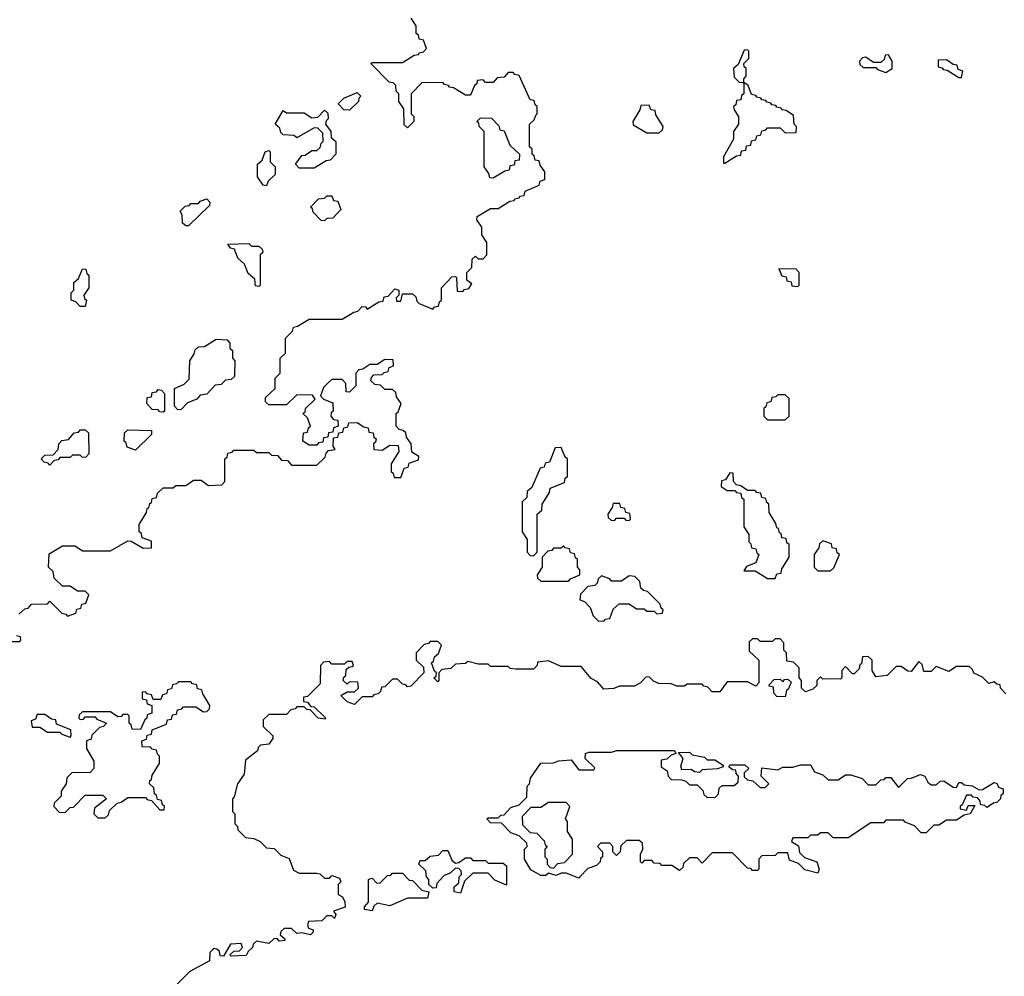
# Model space of a CAD drawing. Extents: x 2776963 to 2884430, y 684484 to 829250.
# Tile 172 of 256: x 2826365 to 2830275, y 795950 to 799749. Entities that reach past the tile are written whole.
import ezdxf

# ---------------------------------------------------------------- set-up
doc = ezdxf.new("R2010")
doc.units = 0

msp = doc.modelspace()

# ---------------------------------------------------------------- linework, layer by layer
at = {"layer": '0CON20XD'}
for points in [[(2826361.7, 797388.3), (2826385, 797410), (2826398.3, 797411.7), (2826411.7, 797428.3), (2826475, 797430), (2826485, 797440), (2826531.7, 797391.7), (2826548.3, 797388.3), (2826555, 797380), (2826588.3, 797391.7), (2826591.7, 797408.3), (2826608.3, 797411.7), (2826611.7, 797428.3), (2826628.3, 797431.7), (2826640, 797465), (2826625, 797480), (2826595, 797480), (2826565, 797500), (2826535, 797500), (2826501.7, 797531.7), (2826498.3, 797558.3), (2826480, 797575), (2826481.7, 797628.3), (2826535, 797660), (2826585, 797660), (2826615, 797640), (2826725, 797640), (2826795, 797680), (2826808.3, 797678.3), (2826855, 797650), (2826888.3, 797651.7), (2826888.3, 797678.3), (2826851.7, 797691.7), (2826848.3, 797708.3), (2826840, 797715), (2826840, 797745), (2826868.3, 797791.7), (2826871.7, 797808.3), (2826878.3, 797811.7), (2826881.7, 797828.3), (2826888.3, 797831.7), (2826891.7, 797848.3), (2826908.3, 797851.7), (2826911.7, 797868.3), (2826935, 797890), (2826975, 797890), (2826985, 797900), (2827025, 797900), (2827055, 797920), (2827085, 797920), (2827115, 797900), (2827168.3, 797901.7), (2827180, 797915), (2827180, 798005), (2827188.3, 798011.7), (2827191.7, 798028.3), (2827208.3, 798031.7), (2827215, 798040), (2827295, 798040), (2827305, 798030), (2827355, 798030), (2827365, 798020), (2827388.3, 798018.3), (2827405, 798000), (2827428.3, 797998.3), (2827445, 797980), (2827545, 797980), (2827578.3, 798011.7), (2827581.7, 798028.3), (2827591.7, 798038.3), (2827618.3, 798041.7), (2827610, 798055), (2827611.7, 798088.3), (2827628.3, 798091.7), (2827631.7, 798108.3), (2827648.3, 798111.7), (2827651.7, 798128.3), (2827668.3, 798131.7), (2827671.7, 798148.3), (2827705, 798150), (2827731.7, 798131.7), (2827748.3, 798128.3), (2827751.7, 798111.7), (2827768.3, 798108.3), (2827771.7, 798091.7), (2827780, 798085), (2827778.3, 798071.7), (2827770, 798065), (2827771.7, 798041.7), (2827805, 798040), (2827835, 798060), (2827868.3, 798058.3), (2827870, 798035), (2827840, 797985), (2827840, 797955), (2827848.3, 797948.3), (2827851.7, 797931.7), (2827878.3, 797931.7), (2827891.7, 797968.3), (2827908.3, 797971.7), (2827911.7, 797988.3), (2827948.3, 798001.7), (2827950, 798015), (2827921.7, 798031.7), (2827920, 798065), (2827901.7, 798091.7), (2827898.3, 798108.3), (2827888.3, 798118.3), (2827871.7, 798121.7), (2827860, 798135), (2827860, 798185), (2827868.3, 798191.7), (2827880, 798225), (2827861.7, 798251.7), (2827858.3, 798268.3), (2827845, 798280), (2827815, 798280), (2827798.3, 798298.3), (2827775, 798300), (2827760, 798315), (2827761.7, 798328.3), (2827771.7, 798338.3), (2827805, 798340), (2827811.7, 798348.3), (2827828.3, 798351.7), (2827831.7, 798368.3), (2827850, 798375), (2827848.3, 798398.3), (2827815, 798400), (2827785, 798380), (2827755, 798380), (2827728.3, 798361.7), (2827711.7, 798358.3), (2827700, 798345), (2827700, 798295), (2827675, 798270), (2827661.7, 798271.7), (2827660, 798305), (2827645, 798320), (2827605, 798320), (2827591.7, 798308.3), (2827571.7, 798288.3), (2827560, 798255), (2827571.7, 798241.7), (2827608.3, 798228.3), (2827610, 798195), (2827601.7, 798188.3), (2827600, 798175), (2827611.7, 798161.7), (2827628.3, 798158.3), (2827630, 798135), (2827611.7, 798128.3), (2827608.3, 798111.7), (2827591.7, 798108.3), (2827588.3, 798091.7), (2827571.7, 798088.3), (2827568.3, 798071.7), (2827551.7, 798068.3), (2827545, 798060), (2827515, 798060), (2827490, 798075), (2827491.7, 798108.3), (2827508.3, 798111.7), (2827511.7, 798128.3), (2827520, 798135), (2827508.3, 798168.3), (2827490, 798185), (2827498.3, 798191.7), (2827500, 798205), (2827538.3, 798241.7), (2827528.3, 798258.3), (2827465, 798260), (2827425, 798220), (2827355, 798220), (2827341.7, 798231.7), (2827341.7, 798248.3), (2827380, 798285), (2827380, 798325), (2827400, 798345), (2827400, 798405), (2827420, 798425), (2827420, 798485), (2827448.3, 798511.7), (2827451.7, 798528.3), (2827468.3, 798531.7), (2827515, 798560), (2827645, 798560), (2827691.7, 798588.3), (2827708.3, 798591.7), (2827725, 798610), (2827738.3, 798608.3), (2827745, 798600), (2827791.7, 798628.3), (2827808.3, 798631.7), (2827811.7, 798648.3), (2827828.3, 798651.7), (2827855, 798680), (2827870, 798675), (2827870, 798655), (2827860, 798645), (2827861.7, 798631.7), (2827878.3, 798631.7), (2827885, 798660), (2827925, 798660), (2827938.3, 798648.3), (2827941.7, 798631.7), (2827951.7, 798621.7), (2828005, 798600), (2828011.7, 798608.3), (2828028.3, 798611.7), (2828031.7, 798628.3), (2828040, 798635), (2828040, 798685), (2828081.7, 798728.3), (2828095, 798730), (2828100, 798725), (2828101.7, 798671.7), (2828125, 798670), (2828131.7, 798678.3), (2828148.3, 798681.7), (2828160, 798700), (2828140, 798715), (2828140, 798745), (2828160, 798765), (2828161.7, 798798.3), (2828175, 798810), (2828185, 798800), (2828205, 798800), (2828220, 798815), (2828220, 798865), (2828200, 798895), (2828200, 798925), (2828180, 798955), (2828181.7, 798968.3), (2828235, 799000), (2828265, 799000), (2828311.7, 799028.3), (2828328.3, 799031.7), (2828331.7, 799038.3), (2828348.3, 799041.7), (2828351.7, 799048.3), (2828368.3, 799051.7), (2828371.7, 799068.3), (2828428.3, 799091.7), (2828431.7, 799108.3), (2828450, 799115), (2828450, 799145), (2828431.7, 799171.7), (2828428.3, 799188.3), (2828411.7, 799191.7), (2828408.3, 799208.3), (2828400, 799215), (2828400, 799235), (2828390, 799245), (2828390, 799335), (2828408.3, 799351.7), (2828415, 799370), (2828420, 799375), (2828420, 799405), (2828411.7, 799411.7), (2828408.3, 799428.3), (2828391.7, 799431.7), (2828348.3, 799528.3), (2828331.7, 799531.7), (2828325, 799540), (2828305, 799540), (2828288.3, 799521.7), (2828261.7, 799518.3), (2828245, 799500), (2828215, 799500), (2828205, 799510), (2828181.7, 799508.3), (2828180, 799495), (2828171.7, 799488.3), (2828155, 799450), (2828135, 799450), (2828088.3, 799478.3), (2828071.7, 799481.7), (2828068.3, 799488.3), (2828051.7, 799491.7), (2828045, 799500), (2827961.7, 799498.3), (2827920, 799455), (2827920, 799375), (2827930, 799365), (2827930, 799345), (2827905, 799320), (2827891.7, 799331.7), (2827890, 799395), (2827870, 799425), (2827870, 799455), (2827860, 799465), (2827858.3, 799488.3), (2827848.3, 799498.3), (2827831.7, 799501.7), (2827760, 799575), (2827765, 799580), (2827885, 799580), (2827931.7, 799608.3), (2827948.3, 799611.7), (2827951.7, 799618.3), (2827968.3, 799621.7), (2827980, 799635), (2827968.3, 799668.3), (2827951.7, 799671.7), (2827948.3, 799688.3), (2827940, 799695), (2827940, 799725), (2827920, 799755)], [(2829240, 799500), (2829240, 799515), (2829250, 799525), (2829250, 799555), (2829241.7, 799561.7), (2829240, 799575), (2829260, 799595), (2829260, 799625), (2829255, 799630), (2829241.7, 799628.3), (2829218.3, 799571.7), (2829200, 799555), (2829201.7, 799521.7), (2829221.7, 799501.7), (2829235, 799500), (2829240, 799500)], [(2829805, 799540), (2829830, 799555), (2829830, 799585), (2829815, 799610), (2829801.7, 799608.3), (2829798.3, 799591.7), (2829785, 799580), (2829755, 799580), (2829725, 799600), (2829711.7, 799598.3), (2829700, 799585), (2829701.7, 799571.7), (2829715, 799560), (2829765, 799560), (2829771.7, 799551.7), (2829805, 799540)], [(2830105, 799520), (2830110, 799545), (2830091.7, 799551.7), (2830088.3, 799568.3), (2830071.7, 799571.7), (2830045, 799590), (2830011.7, 799588.3), (2830011.7, 799561.7), (2830028.3, 799558.3), (2830031.7, 799551.7), (2830048.3, 799548.3), (2830095, 799520), (2830105, 799520)], [(2829165, 799180), (2829211.7, 799208.3), (2829228.3, 799211.7), (2829231.7, 799228.3), (2829248.3, 799231.7), (2829251.7, 799248.3), (2829268.3, 799251.7), (2829271.7, 799268.3), (2829288.3, 799271.7), (2829291.7, 799288.3), (2829308.3, 799291.7), (2829311.7, 799308.3), (2829328.3, 799311.7), (2829335, 799320), (2829385, 799320), (2829405, 799300), (2829448.3, 799301.7), (2829450, 799325), (2829440, 799335), (2829438.3, 799368.3), (2829408.3, 799388.3), (2829391.7, 799391.7), (2829388.3, 799398.3), (2829371.7, 799401.7), (2829368.3, 799408.3), (2829351.7, 799411.7), (2829348.3, 799418.3), (2829331.7, 799421.7), (2829328.3, 799428.3), (2829311.7, 799431.7), (2829308.3, 799438.3), (2829291.7, 799441.7), (2829288.3, 799448.3), (2829271.7, 799451.7), (2829258.3, 799488.3), (2829240, 799500), (2829240, 799455), (2829231.7, 799448.3), (2829228.3, 799431.7), (2829211.7, 799428.3), (2829208.3, 799411.7), (2829200, 799405), (2829201.7, 799391.7), (2829220, 799365), (2829220, 799335), (2829200, 799305), (2829200, 799275), (2829160, 799205), (2829160, 799180), (2829165, 799180)], [(2827675, 799390), (2827651.7, 799391.7), (2827630, 799415), (2827651.7, 799438.3), (2827705, 799460), (2827720, 799445), (2827711.7, 799438.3), (2827710, 799425), (2827675, 799390)], [(2828905, 799300), (2828918.3, 799311.7), (2828920, 799325), (2828891.7, 799371.7), (2828888.3, 799388.3), (2828871.7, 799391.7), (2828865, 799410), (2828831.7, 799408.3), (2828828.3, 799391.7), (2828800, 799345), (2828801.7, 799331.7), (2828855, 799300), (2828905, 799300)], [(2827535, 799160), (2827475, 799160), (2827460, 799175), (2827485, 799210), (2827498.3, 799211.7), (2827525, 799230), (2827545, 799230), (2827558.3, 799241.7), (2827561.7, 799258.3), (2827570, 799265), (2827568.3, 799298.3), (2827548.3, 799318.3), (2827535, 799320), (2827465, 799280), (2827455, 799290), (2827411.7, 799291.7), (2827401.7, 799301.7), (2827398.3, 799318.3), (2827380, 799335), (2827411.7, 799388.3), (2827425, 799380), (2827495, 799380), (2827525, 799360), (2827548.3, 799361.7), (2827575, 799390), (2827588.3, 799378.3), (2827590, 799355), (2827581.7, 799348.3), (2827580, 799335), (2827600, 799305), (2827601.7, 799281.7), (2827620, 799265), (2827620, 799215), (2827598.3, 799191.7), (2827581.7, 799188.3), (2827535, 799160)], [(2828245, 799120), (2828231.7, 799121.7), (2828228.3, 799138.3), (2828210, 799165), (2828210, 799305), (2828190, 799325), (2828188.3, 799338.3), (2828180, 799345), (2828195, 799360), (2828238.3, 799358.3), (2828268.3, 799328.3), (2828271.7, 799311.7), (2828288.3, 799308.3), (2828311.7, 799251.7), (2828350, 799215), (2828348.3, 799191.7), (2828331.7, 799188.3), (2828328.3, 799171.7), (2828311.7, 799168.3), (2828308.3, 799151.7), (2828291.7, 799148.3), (2828245, 799120)], [(2827345, 799090), (2827331.7, 799091.7), (2827310, 799125), (2827310, 799175), (2827328.3, 799191.7), (2827340, 799225), (2827355, 799230), (2827360, 799225), (2827360, 799185), (2827380, 799165), (2827380, 799135), (2827351.7, 799108.3), (2827345, 799090)], [(2827575, 798950), (2827561.7, 798951.7), (2827530, 798985), (2827528.3, 798998.3), (2827520, 799005), (2827551.7, 799038.3), (2827575, 799040), (2827585, 799050), (2827605, 799050), (2827611.7, 799031.7), (2827628.3, 799028.3), (2827640, 798995), (2827608.3, 798961.7), (2827585, 798960), (2827575, 798950)], [(2827035, 798930), (2827025, 798930), (2827011.7, 798941.7), (2827010, 798975), (2827001.7, 798988.3), (2827021.7, 799008.3), (2827038.3, 799011.7), (2827045, 799020), (2827075, 799020), (2827081.7, 799028.3), (2827108.3, 799038.3), (2827120, 799025), (2827118.3, 799011.7), (2827035, 798930)], [(2827315, 798690), (2827301.7, 798691.7), (2827298.3, 798718.3), (2827271.7, 798741.7), (2827258.3, 798778.3), (2827231.7, 798801.7), (2827218.3, 798838.3), (2827201.7, 798841.7), (2827191.7, 798858.3), (2827275, 798860), (2827285, 798850), (2827315, 798850), (2827328.3, 798838.3), (2827330, 798825), (2827320, 798815), (2827320, 798695), (2827315, 798690)], [(2826625, 798610), (2826605, 798610), (2826588.3, 798628.3), (2826570, 798635), (2826570, 798665), (2826580, 798675), (2826580, 798705), (2826598.3, 798721.7), (2826615, 798760), (2826628.3, 798758.3), (2826631.7, 798741.7), (2826640, 798735), (2826640, 798685), (2826620, 798655), (2826621.7, 798641.7), (2826630, 798635), (2826625, 798610)], [(2829455, 798690), (2829460, 798695), (2829460, 798745), (2829448.3, 798758.3), (2829380, 798760), (2829391.7, 798731.7), (2829408.3, 798728.3), (2829411.7, 798711.7), (2829428.3, 798708.3), (2829431.7, 798691.7), (2829455, 798690)], [(2827005, 798200), (2826991.7, 798201.7), (2826980, 798215), (2826980, 798285), (2827018.3, 798301.7), (2827038.3, 798321.7), (2827040, 798395), (2827058.3, 798421.7), (2827061.7, 798438.3), (2827075, 798450), (2827098.3, 798451.7), (2827145, 798480), (2827188.3, 798478.3), (2827200, 798465), (2827200, 798445), (2827210, 798435), (2827210, 798405), (2827220, 798395), (2827218.3, 798331.7), (2827205, 798320), (2827181.7, 798318.3), (2827165, 798300), (2827141.7, 798298.3), (2827108.3, 798261.7), (2827081.7, 798258.3), (2827068.3, 798241.7), (2827031.7, 798228.3), (2827005, 798200)], [(2826935, 798190), (2826921.7, 798191.7), (2826915, 798200), (2826891.7, 798201.7), (2826870, 798225), (2826871.7, 798248.3), (2826888.3, 798251.7), (2826891.7, 798268.3), (2826908.3, 798271.7), (2826915, 798280), (2826928.3, 798278.3), (2826940, 798265), (2826940, 798195), (2826935, 798190)], [(2829405, 798160), (2829420, 798175), (2829420, 798245), (2829405, 798260), (2829375, 798260), (2829368.3, 798251.7), (2829351.7, 798248.3), (2829348.3, 798231.7), (2829331.7, 798228.3), (2829328.3, 798211.7), (2829320, 798205), (2829320, 798175), (2829335, 798160), (2829405, 798160)], [(2826485, 797980), (2826478.3, 797988.3), (2826461.7, 797991.7), (2826450, 798005), (2826465, 798020), (2826498.3, 798021.7), (2826518.3, 798041.7), (2826520, 798065), (2826531.7, 798078.3), (2826558.3, 798081.7), (2826581.7, 798108.3), (2826598.3, 798111.7), (2826605, 798120), (2826625, 798120), (2826638.3, 798108.3), (2826640, 798025), (2826628.3, 798011.7), (2826615, 798010), (2826605, 798020), (2826575, 798020), (2826565, 798010), (2826525, 798010), (2826518.3, 798001.7), (2826501.7, 797998.3), (2826485, 797980)], [(2826825, 798040), (2826791.7, 798051.7), (2826788.3, 798068.3), (2826780, 798075), (2826781.7, 798108.3), (2826795, 798120), (2826888.3, 798118.3), (2826888.3, 798101.7), (2826825, 798040)], [(2828405, 797620), (2828420, 797635), (2828420, 797785), (2828438.3, 797801.7), (2828440, 797825), (2828468.3, 797871.7), (2828471.7, 797888.3), (2828528.3, 797911.7), (2828531.7, 797928.3), (2828540, 797935), (2828540, 798005), (2828531.7, 798011.7), (2828515, 798050), (2828491.7, 798048.3), (2828468.3, 797991.7), (2828451.7, 797988.3), (2828448.3, 797971.7), (2828431.7, 797968.3), (2828398.3, 797891.7), (2828380, 797875), (2828378.3, 797851.7), (2828360, 797835), (2828360, 797715), (2828380, 797685), (2828380, 797635), (2828391.7, 797621.7), (2828405, 797620)], [(2829365, 797530), (2829371.7, 797548.3), (2829388.3, 797551.7), (2829391.7, 797568.3), (2829420, 797615), (2829420, 797665), (2829411.7, 797671.7), (2829408.3, 797688.3), (2829391.7, 797691.7), (2829388.3, 797708.3), (2829381.7, 797711.7), (2829378.3, 797728.3), (2829371.7, 797731.7), (2829368.3, 797748.3), (2829341.7, 797791.7), (2829340, 797825), (2829331.7, 797831.7), (2829328.3, 797848.3), (2829311.7, 797851.7), (2829308.3, 797868.3), (2829291.7, 797871.7), (2829285, 797880), (2829255, 797880), (2829228.3, 797898.3), (2829211.7, 797901.7), (2829200, 797915), (2829198.3, 797948.3), (2829185, 797950), (2829168.3, 797921.7), (2829151.7, 797918.3), (2829150, 797895), (2829175, 797880), (2829205, 797880), (2829211.7, 797871.7), (2829228.3, 797868.3), (2829231.7, 797851.7), (2829240, 797845), (2829240, 797735), (2829260, 797705), (2829260, 797675), (2829268.3, 797668.3), (2829271.7, 797651.7), (2829288.3, 797648.3), (2829291.7, 797631.7), (2829300, 797625), (2829288.3, 797591.7), (2829251.7, 797578.3), (2829240, 797560), (2829285, 797560), (2829335, 797530), (2829365, 797530)], [(2828785, 797760), (2828790, 797765), (2828788.3, 797788.3), (2828771.7, 797791.7), (2828768.3, 797808.3), (2828751.7, 797811.7), (2828748.3, 797828.3), (2828721.7, 797828.3), (2828718.3, 797811.7), (2828700, 797785), (2828701.7, 797771.7), (2828715, 797760), (2828728.3, 797761.7), (2828735, 797770), (2828765, 797770), (2828771.7, 797761.7), (2828785, 797760)], [(2829585, 797560), (2829598.3, 797571.7), (2829620, 797625), (2829611.7, 797631.7), (2829608.3, 797648.3), (2829591.7, 797651.7), (2829588.3, 797668.3), (2829555, 797680), (2829541.7, 797668.3), (2829538.3, 797651.7), (2829520, 797625), (2829520, 797575), (2829535, 797560), (2829585, 797560)], [(2828545, 797520), (2828551.7, 797528.3), (2828590, 797545), (2828590, 797565), (2828580, 797575), (2828580, 797605), (2828571.7, 797611.7), (2828568.3, 797628.3), (2828551.7, 797631.7), (2828548.3, 797648.3), (2828531.7, 797651.7), (2828525, 797660), (2828515, 797650), (2828485, 797650), (2828478.3, 797641.7), (2828461.7, 797638.3), (2828440, 797615), (2828440, 797575), (2828420, 797545), (2828421.7, 797531.7), (2828435, 797520), (2828545, 797520)], [(2828685, 797360), (2828691.7, 797368.3), (2828708.3, 797371.7), (2828721.7, 797408.3), (2828745, 797430), (2828785, 797430), (2828815, 797410), (2828845, 797410), (2828855, 797400), (2828885, 797400), (2828895, 797390), (2828918.3, 797391.7), (2828920, 797405), (2828911.7, 797411.7), (2828908.3, 797428.3), (2828858.3, 797478.3), (2828841.7, 797481.7), (2828831.7, 797491.7), (2828828.3, 797518.3), (2828808.3, 797538.3), (2828785, 797540), (2828755, 797520), (2828715, 797520), (2828708.3, 797528.3), (2828675, 797540), (2828661.7, 797528.3), (2828658.3, 797511.7), (2828648.3, 797501.7), (2828621.7, 797498.3), (2828591.7, 797468.3), (2828590, 797445), (2828608.3, 797438.3), (2828630, 797415), (2828641.7, 797381.7), (2828661.7, 797361.7), (2828685, 797360)], [(2826335, 797280), (2826365, 797280), (2826370, 797285), (2826368.3, 797298.3), (2826351.7, 797301.7)], [(2830281.7, 797071.7), (2830260, 797095), (2830258.3, 797108.3), (2830245, 797110), (2830235, 797120), (2830213, 797113), (2830188.3, 797138.3), (2830153.6, 797153.6), (2830148.3, 797168.3), (2830135, 797180), (2830085, 797180), (2830055, 797160), (2830005, 797180), (2829985, 797160), (2829955, 797160), (2829948.3, 797188.3), (2829935, 797200), (2829905, 797160), (2829891.7, 797161.7), (2829865, 797180), (2829845, 797180), (2829810, 797145), (2829765, 797140), (2829750, 797165), (2829750, 797205), (2829735, 797220), (2829711.7, 797218.3), (2829708.3, 797191.7), (2829701.7, 797188.3), (2829698.3, 797171.7), (2829678.3, 797151.7), (2829671.7, 797151.7), (2829645, 797180), (2829630, 797165), (2829630, 797135), (2829625, 797130), (2829611.7, 797131.7), (2829555, 797130), (2829545, 797140), (2829530, 797125), (2829530, 797105), (2829515, 797090), (2829485, 797080), (2829470, 797095), (2829470, 797125), (2829460, 797135), (2829460, 797175), (2829438.3, 797198.3), (2829411.7, 797201.7), (2829410, 797235), (2829400, 797245), (2829400, 797275), (2829385, 797290), (2829365, 797290), (2829355, 797280), (2829305, 797280), (2829295, 797290), (2829275, 797290), (2829261.7, 797278.3), (2829261.7, 797241.7), (2829300, 797205), (2829300, 797115), (2829288.3, 797101.7), (2829255, 797120), (2829175, 797120), (2829145, 797080), (2829115, 797080), (2829098.3, 797098.3), (2829081.7, 797101.7), (2829075, 797110), (2829015, 797110), (2829005, 797102.5), (2828975, 797102.5), (2828951.7, 797111.7), (2828903.6, 797113.6), (2828881.7, 797121.7), (2828865, 797140), (2828851.7, 797138.3), (2828830, 797115), (2828807, 797103), (2828747, 797103), (2828725, 797092.5), (2828685, 797090), (2828660, 797120), (2828635, 797132.5), (2828595, 797180), (2828515, 797180), (2828465, 797202.5), (2828421.7, 797198.3), (2828420, 797185), (2828405, 797170), (2828335, 797170), (2828313, 797173), (2828305, 797180), (2828235, 797180), (2828225, 797190), (2828185, 797190), (2828145, 797200), (2828135, 797192.5), (2828095, 797190), (2828077, 797173), (2828041.7, 797168.3), (2828030, 797155), (2828030, 797125), (2828025, 797120), (2828010, 797135), (2828018.3, 797141.7), (2828020, 797155), (2828011.7, 797161.7), (2828000, 797195), (2828008.3, 797201.7), (2828011.7, 797218.3), (2828028.3, 797231.7), (2828040, 797265), (2828025, 797280), (2827995, 797280), (2827988.3, 797271.7), (2827971.7, 797268.3), (2827940, 797235), (2827940, 797205), (2827968.3, 797178.3), (2827970, 797155), (2827918.3, 797101.7), (2827905, 797100), (2827898.3, 797108.3), (2827885, 797110), (2827865, 797130), (2827845, 797130), (2827815, 797100), (2827801.7, 797098.3), (2827798.3, 797081.7), (2827788.3, 797071.7), (2827771.7, 797068.3), (2827765, 797060), (2827725, 797060), (2827695, 797030), (2827665, 797040), (2827640, 797065), (2827665, 797080), (2827695, 797080), (2827710, 797095), (2827708.3, 797118.3), (2827675, 797120), (2827665, 797110), (2827650, 797125), (2827651.7, 797138.3), (2827660, 797145), (2827661.7, 797168.3), (2827671.7, 797178.3), (2827685, 797180), (2827690, 797185), (2827685, 797200), (2827665, 797200), (2827655, 797190), (2827605, 797190), (2827595, 797200), (2827571.7, 797198.3), (2827560, 797185), (2827558.3, 797111.7), (2827508.3, 797061.7), (2827491.7, 797058.3), (2827491.7, 797041.7), (2827508.3, 797038.3), (2827521.7, 797021.7), (2827535, 797020), (2827578.3, 796978.3), (2827578.3, 796971.7), (2827550, 796975), (2827518.3, 797008.3), (2827505, 797010), (2827495, 797020), (2827465, 797020), (2827458.3, 797011.7), (2827441.7, 797008.3), (2827425, 796990), (2827355, 796990), (2827331.7, 796968.3), (2827331.7, 796941.7), (2827370, 796905), (2827370, 796895), (2827355, 796872.5), (2827321.7, 796868.3), (2827311.7, 796858.3), (2827310, 796845), (2827261.7, 796808.3), (2827257, 796753), (2827230, 796715), (2827217, 796663), (2827210, 796655), (2827210, 796605), (2827220, 796595), (2827220, 796555), (2827230, 796545), (2827231.7, 796531.7), (2827261.7, 796501.7), (2827295, 796497.5), (2827320, 796485), (2827345, 796460), (2827375, 796457.5), (2827401.7, 796431.7), (2827435, 796417.5), (2827451.7, 796371.7), (2827475, 796360), (2827545, 796360), (2827557, 796357), (2827575, 796340), (2827595, 796340), (2827605, 796350), (2827635, 796340), (2827640, 796325), (2827630, 796315), (2827630, 796275), (2827647.5, 796265), (2827656.4, 796246.4), (2827657.5, 796225), (2827611.7, 796208.3), (2827620, 796195), (2827615, 796180), (2827605, 796190), (2827585, 796190), (2827565, 796170), (2827511.7, 796168.3), (2827507.5, 796155), (2827511.7, 796141.7), (2827530, 796135), (2827530, 796125), (2827520, 796115), (2827485, 796122.5), (2827465, 796120), (2827445, 796140), (2827415, 796140), (2827401.7, 796128.3), (2827400, 796115), (2827418.3, 796098.3), (2827418.3, 796091.7), (2827395, 796090), (2827388.3, 796098.3), (2827375, 796100), (2827355, 796080), (2827305, 796090), (2827291.7, 796078.3), (2827290, 796065), (2827271.7, 796048.3), (2827265, 796032.5), (2827205, 796030), (2827200, 796035), (2827215, 796050), (2827238.3, 796051.7), (2827250, 796065), (2827245, 796080), (2827201.7, 796078.3), (2827175, 796030), (2827161.7, 796031.7), (2827158.3, 796048.3), (2827148.3, 796058.3), (2827135, 796060), (2827130, 796055)], [(2826705, 796580), (2826718.3, 796591.7), (2826721.7, 796608.3), (2826751.7, 796638.3), (2826768.3, 796641.7), (2826795, 796660), (2826865, 796660), (2826871.7, 796651.7), (2826888.3, 796648.3), (2826921.7, 796611.7), (2826938.3, 796611.7), (2826940, 796625), (2826931.7, 796631.7), (2826928.3, 796648.3), (2826911.7, 796651.7), (2826908.3, 796668.3), (2826900, 796675), (2826898.3, 796698.3), (2826880, 796715), (2826881.7, 796728.3), (2826888.3, 796731.7), (2826891.7, 796748.3), (2826920, 796795), (2826920, 796825), (2826911.7, 796831.7), (2826908.3, 796848.3), (2826891.7, 796851.7), (2826885, 796860), (2826851.7, 796861.7), (2826850, 796885), (2826868.3, 796891.7), (2826871.7, 796908.3), (2826888.3, 796911.7), (2826891.7, 796928.3), (2826948.3, 796951.7), (2826951.7, 796968.3), (2826968.3, 796971.7), (2826971.7, 796988.3), (2826988.3, 796991.7), (2826991.7, 797008.3), (2827008.3, 797011.7), (2827015, 797020), (2827065, 797020), (2827095, 797000), (2827108.3, 797001.7), (2827118.3, 797011.7), (2827120, 797025), (2827091.7, 797071.7), (2827088.3, 797088.3), (2827071.7, 797091.7), (2827068.3, 797108.3), (2827051.7, 797111.7), (2827045, 797120), (2826995, 797120), (2826988.3, 797111.7), (2826971.7, 797108.3), (2826968.3, 797091.7), (2826951.7, 797088.3), (2826948.3, 797071.7), (2826931.7, 797068.3), (2826925, 797050), (2826895, 797050), (2826888.3, 797068.3), (2826871.7, 797071.7), (2826865, 797080), (2826851.7, 797078.3), (2826851.7, 797051.7), (2826868.3, 797048.3), (2826871.7, 797031.7), (2826890, 797025), (2826890, 796995), (2826871.7, 796988.3), (2826870, 796975), (2826861.7, 796968.3), (2826845, 796930), (2826811.7, 796931.7), (2826808.3, 796948.3), (2826800, 796955), (2826800, 796985), (2826795, 796990), (2826775, 796990), (2826768.3, 796981.7), (2826755, 796980), (2826725, 797000), (2826615, 797000), (2826601.7, 796988.3), (2826600, 796975), (2826605, 796970), (2826618.3, 796971.7), (2826625, 796980), (2826665, 796980), (2826671.7, 796971.7), (2826710, 796955), (2826698.3, 796941.7), (2826681.7, 796938.3), (2826651.7, 796908.3), (2826648.3, 796891.7), (2826630, 796885), (2826630, 796855), (2826660, 796805), (2826660, 796775), (2826645, 796760), (2826571.7, 796758.3), (2826551.7, 796738.3), (2826550, 796715), (2826530, 796685), (2826530, 796665), (2826501.7, 796638.3), (2826500, 796625), (2826521.7, 796601.7), (2826545, 796600), (2826565, 796620), (2826578.3, 796621.7), (2826625, 796670), (2826695, 796670), (2826710, 796655), (2826661.7, 796618.3), (2826660, 796595), (2826675, 796580), (2826705, 796580)], [(2829405, 797060), (2829371.7, 797061.7), (2829360, 797075), (2829358.3, 797098.3), (2829341.7, 797101.7), (2829341.7, 797108.3), (2829361.7, 797128.3), (2829385, 797130), (2829395, 797120), (2829401.7, 797128.3), (2829415, 797130), (2829428.3, 797118.3), (2829418.3, 797091.7), (2829410, 797085), (2829405, 797060)], [(2826565, 796900), (2826570, 796905), (2826568.3, 796928.3), (2826511.7, 796951.7), (2826508.3, 796968.3), (2826491.7, 796971.7), (2826465, 796990), (2826435, 796990), (2826428.3, 796971.7), (2826410, 796965), (2826415, 796940), (2826445, 796940), (2826475, 796920), (2826525, 796920), (2826531.7, 796911.7), (2826565, 796900)], [(2828585, 796340), (2828535, 796360), (2828515, 796360), (2828495, 796350), (2828465, 796360), (2828455, 796350), (2828435, 796350), (2828395, 796372.5), (2828370, 796415), (2828370, 796455), (2828380, 796465), (2828378.3, 796478.3), (2828348.3, 796508.3), (2828315, 796520), (2828278.3, 796558.3), (2828235, 796560), (2828220, 796575), (2828225, 796580), (2828265, 796580), (2828275, 796590), (2828288.3, 796591.7), (2828315, 796620), (2828348.3, 796631.7), (2828378.3, 796661.7), (2828380, 796705), (2828390, 796715), (2828393, 796737), (2828435, 796796.7), (2828485, 796797.5), (2828505, 796806.2), (2828555, 796810), (2828585, 796770), (2828645, 796770), (2828648.3, 796778.3), (2828610, 796815), (2828612.5, 796835), (2828625, 796840), (2828715, 796840), (2828735, 796847.5), (2828965, 796847.5), (2828970, 796835), (2828951.7, 796828.3), (2828935, 796812.5), (2828911.7, 796808.3), (2828911.7, 796781.7), (2828936.4, 796766.4), (2828940, 796745), (2828951.7, 796731.7), (2828995, 796730), (2829010, 796725), (2829025, 796710), (2829055, 796710), (2829078.3, 796688.3), (2829081.7, 796671.7), (2829095, 796660), (2829128.3, 796661.7), (2829140, 796675), (2829143, 796697), (2829155, 796707.5), (2829201.7, 796708.3), (2829218.3, 796721.7), (2829220, 796745), (2829210, 796755), (2829208.3, 796768.3), (2829195, 796770), (2829181.7, 796781.7), (2829185, 796790), (2829245, 796790), (2829260, 796775), (2829241.7, 796758.3), (2829241.7, 796741.7), (2829255, 796730), (2829277, 796727), (2829305, 796700), (2829325, 796700), (2829340, 796715), (2829310, 796745), (2829311.7, 796778.3), (2829375, 796770), (2829395, 796780), (2829435, 796780), (2829465, 796790), (2829505, 796790), (2829521.7, 796761.7), (2829555, 796750), (2829575, 796730), (2829615, 796730), (2829645, 796750), (2829665, 796750), (2829710, 796735), (2829735, 796710), (2829765, 796710), (2829785, 796730), (2829798.3, 796731.7), (2829805, 796740), (2829825, 796740), (2829855, 796700), (2829890, 796735), (2829905, 796737.5), (2829941.7, 796751.7), (2829960, 796745), (2829971.7, 796721.7), (2829985, 796710), (2830005, 796710), (2830020, 796725), (2830035, 796726.7), (2830071.7, 796701.7), (2830085, 796700), (2830095, 796720), (2830105, 796720), (2830115, 796710), (2830147, 796707), (2830175, 796690), (2830188.3, 796691.7), (2830235, 796720), (2830245, 796717.5), (2830251.7, 796701.7), (2830270, 796695), (2830270, 796675), (2830261.7, 796668.3), (2830260, 796655), (2830245, 796640), (2830231.7, 796638.3), (2830205, 796620), (2830198.3, 796628.3), (2830181.7, 796631.7), (2830178.3, 796648.3), (2830168.3, 796658.3), (2830151.7, 796661.7), (2830145, 796670), (2830125, 796670), (2830108.3, 796631.7), (2830100, 796625), (2830100, 796615), (2830125, 796610), (2830131.7, 796628.3), (2830158.3, 796628.3), (2830140, 796595), (2830115, 796590), (2830085, 796570), (2830045, 796570), (2830015, 796550), (2829995, 796550), (2829965, 796520), (2829945, 796520), (2829918.3, 796548.3), (2829881.7, 796561.7), (2829875, 796570), (2829805, 796570), (2829795, 796560), (2829745, 796560), (2829655, 796500), (2829595, 796500), (2829575, 796520), (2829545, 796520), (2829535, 796510), (2829505, 796510), (2829495, 796500), (2829435, 796500), (2829430, 796485), (2829458.3, 796468.3), (2829461.7, 796441.7), (2829481.7, 796421.7), (2829530, 796405), (2829540, 796375), (2829535, 796360), (2829483, 796373), (2829458.3, 796398.3), (2829421.7, 796411.7), (2829415, 796440), (2829375, 796440), (2829365, 796430), (2829311.7, 796428.3), (2829300, 796415), (2829300, 796375), (2829295, 796370), (2829275, 796370), (2829268.3, 796378.3), (2829255, 796380), (2829195, 796440), (2829115, 796440), (2829075, 796400), (2829055, 796420), (2829025, 796420), (2829001.7, 796398.3), (2828998.3, 796381.7), (2828985, 796370), (2828955, 796390), (2828915, 796390), (2828908.3, 796398.3), (2828885, 796400), (2828875, 796410), (2828845, 796410), (2828835, 796400), (2828830, 796405), (2828830, 796435), (2828840, 796455), (2828838.3, 796478.3), (2828825, 796490), (2828775, 796490), (2828751.7, 796468.3), (2828750, 796445), (2828735, 796430), (2828720, 796445), (2828720, 796465), (2828708.3, 796478.3), (2828671.7, 796478.3), (2828660, 796465), (2828680, 796445), (2828680, 796425), (2828671.7, 796418.3), (2828670, 796405), (2828655, 796390), (2828621.7, 796378.3), (2828590, 796345), (2828585, 796340)], [(2829065, 796760), (2829045, 796762.5), (2829031.7, 796771.7), (2828995, 796770), (2828990, 796785), (2829000, 796815), (2828981.7, 796838.3), (2829025, 796840), (2829035, 796830), (2829085, 796820), (2829095, 796810), (2829125, 796810), (2829158.3, 796788.3), (2829158.3, 796781.7), (2829136.4, 796773.6), (2829075, 796770), (2829065, 796760)], [(2828485, 796380), (2828501.7, 796398.3), (2828528.3, 796401.7), (2828560, 796435), (2828560, 796495), (2828540, 796525), (2828540, 796565), (2828532.5, 796575), (2828550, 796625), (2828535, 796640), (2828465, 796640), (2828435, 796620), (2828395, 796620), (2828360, 796585), (2828361.7, 796551.7), (2828391.7, 796521.7), (2828418.3, 796518.3), (2828448.3, 796488.3), (2828451.7, 796471.7), (2828460, 796465), (2828450, 796455), (2828450, 796425), (2828460, 796415), (2828460, 796395), (2828471.7, 796381.7), (2828485, 796380)], [(2828115, 796280), (2828090, 796285), (2828090, 796305), (2828108.3, 796321.7), (2828110, 796345), (2828120, 796355), (2828118.3, 796368.3), (2828108.3, 796378.3), (2828095, 796380), (2828075, 796360), (2828050, 796350), (2828021.7, 796318.3), (2828018.3, 796301.7), (2828005, 796300), (2827990, 796315), (2827990, 796335), (2827980, 796345), (2827978.3, 796368.3), (2827950, 796395), (2827955, 796410), (2827975, 796410), (2827995, 796427.5), (2828028.3, 796431.7), (2828045, 796450), (2828065, 796450), (2828081.7, 796411.7), (2828095, 796400), (2828108.3, 796401.7), (2828135, 796420), (2828155, 796420), (2828165, 796410), (2828215, 796410), (2828225, 796400), (2828285, 796400), (2828298.3, 796388.3), (2828298.3, 796311.7), (2828251.7, 796331.7), (2828225, 796360), (2828165, 796360), (2828131.7, 796328.3), (2828115, 796280)], [(2827765, 796210), (2827733.8, 796215), (2827734.1, 796225.9), (2827750, 796245), (2827750, 796335), (2827755, 796337.5), (2827765, 796340), (2827781.7, 796321.7), (2827795, 796320), (2827825, 796350), (2827838.3, 796351.7), (2827845, 796360), (2827885, 796360), (2827911.7, 796331.7), (2827925, 796330), (2827961.7, 796291.7), (2827990, 796285), (2827985, 796260), (2827905, 796260), (2827835, 796230), (2827785, 796240), (2827771.7, 796228.3), (2827765, 796210)], [(2827130, 796055), (2827120, 796045), (2827118.3, 796011.7), (2827040.7, 795969.3), (2826891.7, 795818.3)]]:
    msp.add_lwpolyline(points, dxfattribs=at)

doc.saveas('drawing.dxf')
